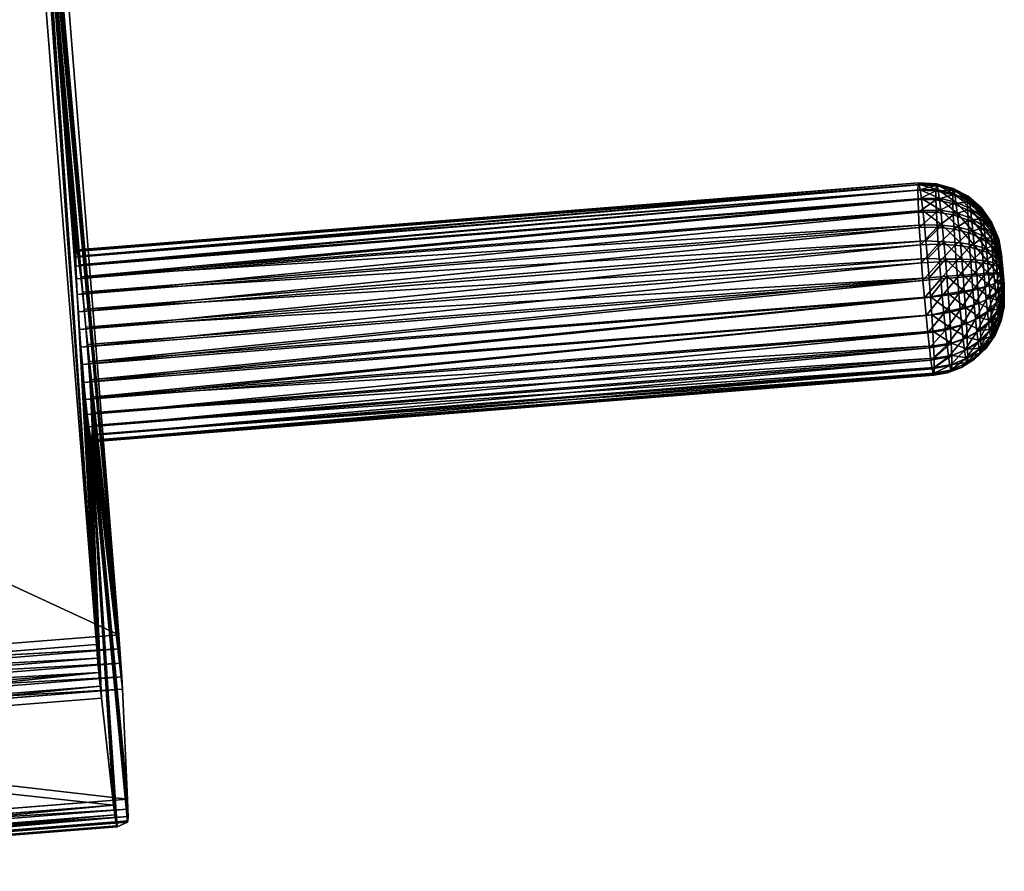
# Model space of a CAD drawing. Header units: centimetres. Extents: x -241 to 151, y -198 to 16.
# Tile 255 of 256: x 148.96 to 150.88, y 2.5 to 4.16. Entities that reach past the tile are written whole.
import ezdxf

# ---------------------------------------------------------------- set-up
doc = ezdxf.new("R2010")
doc.units = ezdxf.units.CM
doc.layers.add('963', color=7, linetype='Continuous', true_color=0xb89be5)

msp = doc.modelspace()

# ---------------------------------------------------------------- meshes
at = {"layer": '963', "color": 254, "true_color": 0xcad1ee}
mesh = msp.add_polyface(dxfattribs=at)
corners = [(148.4077, 5.3705, -1.1136), (147.9122, 4.1207, -1.1467), (148.9123, 5.4105, -1.0969), (148.0073, 3.4915, -2.5131), (148.9558, 5.4292, -2.4561), (149.1524, 2.9615, -2.4838), (148.9123, 5.4105, -1.0969), (148.9649, 4.962, -1.6103), (148.9632, 4.9923, -1.6343), (148.9623, 5.0171, -1.6641), (148.967, 4.9282, -1.5932), (148.962, 5.0349, -1.6976), (148.9623, 5.0454, -1.7324), (148.8952, 5.7312, -1.3492), (148.9631, 5.049, -1.7666), (148.9155, 5.7852, -2.0901), (148.9664, 5.0368, -1.8359), (148.9645, 5.0464, -1.8008), (148.9689, 5.0199, -1.8697), (148.9718, 4.996, -1.9), (148.946, 5.5344, -2.411), (148.9749, 4.9664, -1.9248), (148.9558, 5.4292, -2.4561), (148.9781, 4.933, -1.9426), (148.9812, 4.8983, -1.953), (149.1524, 2.9615, -2.4838), (148.9841, 4.8642, -1.9566), (148.9867, 4.8301, -1.9538), (148.9891, 4.7951, -1.9441), (148.9913, 4.7613, -1.9271), (148.9929, 4.731, -1.903), (148.9916, 4.6769, -1.7366), (148.993, 4.6743, -1.7708), (148.9694, 4.8932, -1.5835), (149.1089, 2.9427, -1.1246), (148.972, 4.8591, -1.5808), (148.9749, 4.825, -1.5843), (148.978, 4.7903, -1.5948), (148.9812, 4.7569, -1.6126), (148.9844, 4.7273, -1.6373), (148.9873, 4.7034, -1.6676), (148.9897, 4.6865, -1.7015), (149.0728, 3.7005, -1.8509), (149.0753, 3.6836, -1.8847), (149.0709, 3.7101, -1.8158), (149.0696, 3.7127, -1.7816), (149.0687, 3.7091, -1.7474), (149.0684, 3.6986, -1.7126), (149.0687, 3.6808, -1.6791), (149.0697, 3.656, -1.6494), (149.0713, 3.6257, -1.6253)]
mesh.append_faces([[corners[k] for k in face] for face in [(0, 1, 2), (3, 4, 5), (6, 7, 8), (9, 6, 8), (6, 10, 7), (11, 6, 9), (12, 13, 11), (14, 15, 12), (16, 15, 17), (18, 15, 16), (19, 20, 18), (21, 22, 19), (23, 22, 21), (24, 22, 23), (24, 25, 22), (26, 25, 24), (27, 25, 26), (28, 25, 27), (29, 25, 28), (30, 25, 29), (31, 25, 32), (6, 33, 10), (34, 33, 6), (34, 35, 33), (34, 36, 35), (34, 37, 36), (34, 38, 37), (34, 39, 38), (34, 40, 39), (34, 41, 40), (41, 25, 31), (41, 42, 43), (41, 44, 42), (41, 45, 44), (41, 46, 45), (41, 47, 46), (41, 48, 47), (41, 49, 48), (41, 50, 49)]], dxfattribs={"color": 254})
mesh = msp.add_polyface(dxfattribs=at)
corners = [(148.9123, 5.4105, -1.0969), (148.0129, 2.8558, -1.1609), (149.1089, 2.9427, -1.1246), (148.0073, 3.4915, -2.5131), (149.1524, 2.9615, -2.4838), (148.0564, 2.8746, -2.5201), (149.1545, 2.9342, -2.4816), (148.0564, 2.8746, -2.5201), (149.1524, 2.9615, -2.4838), (148.0564, 2.8743, -2.5201), (148.0582, 2.8453, -2.5175), (149.1564, 2.9063, -2.4739), (148.0599, 2.8174, -2.5094), (149.1581, 2.8793, -2.4603), (149.1111, 2.9156, -1.1274), (148.0149, 2.8266, -1.1641), (149.1136, 2.8878, -1.1358), (148.0129, 2.8556, -1.1609), (149.1089, 2.9427, -1.1246), (149.0759, 3.5569, -1.5986), (149.1089, 2.9427, -1.1246), (149.0785, 3.5227, -1.5958), (149.0876, 3.4206, -1.6276), (149.0908, 3.391, -1.6523), (149.0937, 3.3671, -1.6826), (149.0844, 3.4539, -1.6098), (149.0962, 3.3501, -1.7165), (149.1111, 2.9156, -1.1274), (149.1136, 2.8878, -1.1358), (149.1162, 2.8613, -1.15), (149.1187, 2.8376, -1.1697), (149.1423, 2.6291, -1.3841), (149.0981, 3.3406, -1.7516), (149.1447, 2.61, -1.4083), (149.1696, 2.5955, -2.1259), (149.0994, 3.3379, -1.7858), (149.1003, 3.3415, -1.82), (149.1006, 3.3521, -1.8548), (149.1003, 3.3699, -1.8883), (149.1594, 2.8551, -2.4411), (149.0993, 3.3947, -1.918), (149.1524, 2.9615, -2.4838), (149.1545, 2.9342, -2.4816), (149.0813, 3.4887, -1.5993), (149.0977, 3.425, -1.9421), (149.0956, 3.4588, -1.9592), (149.0931, 3.4938, -1.9688), (149.0905, 3.5279, -1.9716), (149.0877, 3.562, -1.9681), (148.9897, 4.6865, -1.7015), (149.0713, 3.6257, -1.6253), (149.0734, 3.5919, -1.6082)]
mesh.append_faces([[corners[k] for k in face] for face in [(0, 1, 2), (3, 4, 5), (6, 7, 8), (6, 9, 7), (6, 10, 9), (11, 10, 6), (11, 12, 10), (13, 12, 11), (14, 15, 16), (14, 17, 15), (18, 17, 14), (19, 20, 21), (22, 20, 23), (20, 24, 23), (25, 20, 22), (20, 26, 24), (27, 26, 20), (28, 26, 27), (29, 26, 28), (30, 26, 29), (31, 26, 30), (31, 32, 26), (33, 32, 31), (34, 35, 32), (34, 36, 35), (34, 37, 36), (34, 38, 37), (39, 40, 38), (41, 40, 42), (43, 20, 25), (41, 44, 40), (41, 45, 44), (41, 46, 45), (41, 47, 46), (21, 20, 43), (41, 48, 47), (49, 48, 41), (20, 50, 49), (20, 51, 50), (20, 19, 51)]], dxfattribs={"color": 254})
mesh = msp.add_polyface(dxfattribs=at)
corners = [(150.6369, 4.8046, -1.7164), (148.9916, 4.6769, -1.7366), (148.993, 4.6743, -1.7708), (150.6356, 4.8073, -1.6822), (148.9897, 4.6865, -1.7015), (148.9623, 5.0454, -1.7324), (150.6062, 5.1758, -1.678), (148.9631, 5.049, -1.7666), (148.962, 5.0349, -1.6976), (148.9623, 5.0171, -1.6641), (150.6059, 5.1653, -1.6432), (148.9632, 4.9923, -1.6343), (150.6062, 5.1474, -1.6097), (148.9649, 4.962, -1.6103), (150.6072, 5.1227, -1.5799), (148.967, 4.9282, -1.5932), (150.6088, 5.0924, -1.5559), (148.9694, 4.8932, -1.5835), (150.6109, 5.0586, -1.5388), (148.972, 4.8591, -1.5808), (150.6134, 5.0235, -1.5291), (148.9749, 4.825, -1.5843), (150.616, 4.9894, -1.5264), (148.978, 4.7903, -1.5948), (150.6188, 4.9553, -1.5299), (148.9812, 4.7569, -1.6126), (150.6219, 4.9206, -1.5404), (148.9844, 4.7273, -1.6373), (150.6251, 4.8873, -1.5582), (148.9873, 4.7034, -1.6676), (150.6283, 4.8577, -1.5829), (150.6312, 4.8337, -1.6132), (148.9938, 4.6779, -1.8049), (150.6369, 4.8046, -1.7164), (148.993, 4.6743, -1.7708), (150.6084, 5.1767, -1.7464), (148.9645, 5.0464, -1.8008), (148.9631, 5.049, -1.7666), (150.6103, 5.1672, -1.7815), (148.9664, 5.0368, -1.8359), (150.6128, 5.1503, -1.8153), (148.9689, 5.0199, -1.8697), (150.6157, 5.1263, -1.8456), (148.9718, 4.996, -1.9), (150.6189, 5.0967, -1.8704), (148.9749, 4.9664, -1.9248), (150.6221, 5.0634, -1.8882), (148.9781, 4.933, -1.9426), (150.6252, 5.0286, -1.8986), (148.9812, 4.8983, -1.953), (150.628, 4.9946, -1.9022), (148.9841, 4.8642, -1.9566), (150.6306, 4.9604, -1.8994), (148.9867, 4.8301, -1.9538), (150.6331, 4.9254, -1.8897), (148.9891, 4.7951, -1.9441), (150.6352, 4.8916, -1.8727), (148.9913, 4.7613, -1.9271), (150.6368, 4.8613, -1.8486), (148.9929, 4.731, -1.903), (150.6378, 4.8366, -1.8188), (148.9938, 4.7062, -1.8733), (150.6378, 4.8082, -1.7505), (148.9941, 4.6884, -1.8398), (148.9938, 4.7062, -1.8733), (149.1524, 2.9615, -2.4838), (148.9929, 4.731, -1.903), (148.9941, 4.6884, -1.8398), (148.9938, 4.6779, -1.8049), (148.993, 4.6743, -1.7708), (148.9897, 4.6865, -1.7015), (149.0846, 3.5967, -1.9576), (149.0877, 3.562, -1.9681), (149.0814, 3.63, -1.9398), (149.0782, 3.6597, -1.9151), (149.0753, 3.6836, -1.8847)]
mesh.append_faces([[corners[k] for k in face] for face in [(0, 1, 2), (3, 4, 1), (5, 6, 7), (8, 6, 5), (9, 10, 8), (11, 12, 9), (13, 14, 11), (15, 16, 13), (17, 18, 15), (19, 20, 17), (21, 22, 19), (23, 24, 21), (25, 26, 23), (27, 28, 25), (29, 30, 27), (4, 31, 29), (32, 33, 34), (35, 36, 37), (38, 39, 36), (40, 41, 39), (42, 43, 41), (44, 45, 43), (46, 47, 45), (48, 49, 47), (50, 51, 49), (52, 53, 51), (54, 55, 53), (56, 57, 55), (58, 59, 57), (60, 61, 59), (62, 32, 63), (64, 65, 66), (67, 65, 64), (68, 65, 67), (69, 65, 68), (70, 71, 72), (70, 73, 71), (70, 74, 73), (70, 75, 74)]], dxfattribs={"color": 254})
mesh = msp.add_polyface(dxfattribs=at)
corners = [(147.8213, 2.8954, -2.4925), (148.0564, 2.8746, -2.5201), (148.0564, 2.8743, -2.5201), (148.0073, 3.4915, -2.5131), (147.381, 3.4922, -2.473), (147.5898, 2.9335, -2.4641), (147.3603, 2.9834, -2.4352), (147.6886, 3.4749, -2.4936), (147.6362, 4.1138, -2.4934), (148.0129, 2.8558, -1.1609), (147.8578, 2.8626, -1.1842), (148.0129, 2.8556, -1.1609), (147.9122, 4.1207, -1.1467), (147.8054, 3.4936, -1.1729), (147.52, 4.126, -1.1926), (147.7036, 2.8777, -1.2077), (147.5959, 4.1289, -1.1834), (147.5506, 2.8994, -1.2313), (147.4441, 4.1214, -1.2019), (147.3691, 4.1153, -1.2112), (147.3509, 3.4845, -1.2318), (148.0599, 2.8174, -2.5094), (147.7542, 2.8775, -2.4809), (148.0582, 2.8453, -2.5175), (147.7508, 2.8514, -2.4719), (147.8213, 2.8954, -2.4925), (148.0564, 2.8743, -2.5201), (147.4377, 2.8745, -2.405), (147.4283, 2.8944, -2.4179), (147.7483, 2.8273, -2.4583), (147.5898, 2.9335, -2.4641), (147.437, 2.94, -2.4406), (147.3603, 2.9834, -2.4352), (147.4322, 2.9163, -2.4312), (147.8578, 2.8626, -1.1842), (148.0149, 2.8266, -1.1641), (148.0129, 2.8556, -1.1609), (147.7036, 2.8777, -1.2077), (147.7155, 2.8488, -1.2097), (147.4026, 2.9, -1.2582), (147.5506, 2.8994, -1.2313), (147.3987, 2.9264, -1.2549), (147.3991, 2.8759, -1.2672), (147.7135, 2.8224, -1.2189), (147.3965, 2.8536, -1.2801), (148.0129, 2.8556, -1.1609), (149.1089, 2.9427, -1.1246), (148.0129, 2.8558, -1.1609)]
mesh.append_faces([[corners[k] for k in face] for face in [(0, 1, 2), (0, 3, 1), (4, 5, 6), (7, 5, 4), (7, 0, 5), (7, 3, 0), (8, 3, 7), (4, 8, 7), (9, 10, 11), (12, 10, 9), (13, 10, 12), (14, 15, 16), (13, 16, 15), (10, 13, 15), (15, 14, 17), (14, 18, 17), (18, 19, 17), (19, 20, 17), (21, 22, 23), (21, 24, 22), (23, 25, 26), (27, 28, 29), (22, 25, 23), (22, 30, 25), (31, 30, 22), (31, 32, 30), (29, 33, 24), (33, 29, 28), (24, 31, 22), (31, 24, 33), (34, 35, 36), (37, 35, 34), (37, 38, 35), (37, 39, 38), (40, 39, 37), (41, 39, 40), (38, 42, 43), (42, 38, 39), (44, 43, 42), (45, 46, 47)]], dxfattribs={"color": 254})
mesh = msp.add_polyface(dxfattribs=at)
corners = [(149.1696, 2.5955, -2.1259), (149.0981, 3.3406, -1.7516), (149.1492, 2.5868, -1.4906), (149.1702, 2.5984, -2.1532), (149.1003, 3.3699, -1.8883), (149.1705, 2.6068, -2.181), (149.1702, 2.621, -2.2077), (149.1694, 2.6408, -2.2315), (149.1594, 2.8551, -2.4411), (149.1581, 2.8793, -2.4603), (149.0993, 3.3947, -1.918), (149.1564, 2.9063, -2.4739), (149.1545, 2.9342, -2.4816), (149.0687, 3.7091, -1.7474), (150.7135, 3.8431, -1.7272), (149.0696, 3.7127, -1.7816), (150.7434, 3.4683, -1.7314), (149.0981, 3.3406, -1.7516), (149.0994, 3.3379, -1.7858), (150.7401, 3.4805, -1.6621), (149.0962, 3.3501, -1.7165), (150.7377, 3.4974, -1.6282), (149.0937, 3.3671, -1.6826), (150.7348, 3.5213, -1.5979), (149.0908, 3.391, -1.6523), (150.7316, 3.551, -1.5732), (149.0876, 3.4206, -1.6276), (150.7283, 3.5843, -1.5554), (149.0844, 3.4539, -1.6098), (150.7253, 3.619, -1.5449), (149.0813, 3.4887, -1.5993), (150.7224, 3.6531, -1.5414), (149.0785, 3.5227, -1.5958), (150.7198, 3.6872, -1.5442), (149.0759, 3.5569, -1.5986), (150.7174, 3.7222, -1.5538), (149.0734, 3.5919, -1.6082), (150.7152, 3.7561, -1.5709), (149.0713, 3.6257, -1.6253), (150.7136, 3.7864, -1.5949), (149.0697, 3.656, -1.6494), (150.7127, 3.8111, -1.6247), (149.0687, 3.6808, -1.6791), (150.7124, 3.829, -1.6582), (149.0684, 3.6986, -1.7126), (150.7127, 3.8395, -1.693), (150.7135, 3.8431, -1.7272), (149.0709, 3.7101, -1.8158), (149.0696, 3.7127, -1.7816), (149.1003, 3.3415, -1.82), (150.7434, 3.4683, -1.7314), (149.0994, 3.3379, -1.7858), (149.0993, 3.3947, -1.918), (150.7442, 3.5015, -1.8357), (149.1003, 3.3699, -1.8883), (149.0977, 3.425, -1.9421), (150.7432, 3.5256, -1.8642), (149.0956, 3.4588, -1.9592), (150.7398, 3.5857, -1.9034), (149.0931, 3.4938, -1.9688), (150.7373, 3.6209, -1.9138), (149.0905, 3.5279, -1.9716), (150.7345, 3.6583, -1.9172), (149.0877, 3.562, -1.9681), (149.0846, 3.5967, -1.9576), (150.7314, 3.6955, -1.913), (149.0814, 3.63, -1.9398), (150.7282, 3.7305, -1.9018), (149.0782, 3.6597, -1.9151), (150.7252, 3.7616, -1.8846), (149.0753, 3.6836, -1.8847), (150.7194, 3.8128, -1.8322), (149.0728, 3.7005, -1.8509), (150.7169, 3.83, -1.7987), (150.7149, 3.8401, -1.763)]
mesh.append_faces([[corners[k] for k in face] for face in [(0, 1, 2), (3, 4, 0), (5, 4, 3), (6, 4, 5), (7, 4, 6), (8, 4, 7), (9, 10, 8), (11, 10, 9), (12, 10, 11), (13, 14, 15), (16, 17, 18), (19, 20, 17), (21, 22, 20), (23, 24, 22), (25, 26, 24), (27, 28, 26), (29, 30, 28), (31, 32, 30), (33, 34, 32), (35, 36, 34), (37, 38, 36), (39, 40, 38), (41, 42, 40), (43, 44, 42), (45, 13, 44), (46, 47, 48), (49, 50, 51), (52, 53, 54), (55, 56, 52), (57, 58, 55), (59, 60, 57), (61, 62, 59), (63, 62, 61), (64, 65, 63), (66, 67, 64), (68, 69, 66), (70, 71, 68), (72, 73, 70), (47, 74, 72)]], dxfattribs={"color": 254})
mesh = msp.add_polyface(dxfattribs=at)
corners = [(150.7127, 3.8395, -1.693), (150.7486, 3.8417, -1.7261), (150.7135, 3.8431, -1.7272), (150.7487, 3.7863, -1.5967), (150.7136, 3.7864, -1.5949), (150.7152, 3.7561, -1.5709), (150.7477, 3.8105, -1.6258), (150.7127, 3.8111, -1.6247), (150.7475, 3.8279, -1.6586), (150.7124, 3.829, -1.6582), (150.7478, 3.8382, -1.6927), (150.742, 3.4709, -1.6972), (149.0981, 3.3406, -1.7516), (150.7434, 3.4683, -1.7314), (150.7401, 3.4805, -1.6621), (150.7377, 3.4974, -1.6282), (149.0962, 3.3501, -1.7165), (150.7348, 3.5213, -1.5979), (149.0937, 3.3671, -1.6826), (150.7316, 3.551, -1.5732), (149.0908, 3.391, -1.6523), (150.7283, 3.5843, -1.5554), (149.0876, 3.4206, -1.6276), (150.7253, 3.619, -1.5449), (149.0844, 3.4539, -1.6098), (150.7224, 3.6531, -1.5414), (149.0813, 3.4887, -1.5993), (150.7198, 3.6872, -1.5442), (149.0785, 3.5227, -1.5958), (150.7174, 3.7222, -1.5538), (149.0759, 3.5569, -1.5986), (150.7152, 3.7561, -1.5709), (149.0734, 3.5919, -1.6082), (150.7136, 3.7864, -1.5949), (149.0713, 3.6257, -1.6253), (150.7127, 3.8111, -1.6247), (149.0697, 3.656, -1.6494), (150.7124, 3.829, -1.6582), (149.0687, 3.6808, -1.6791), (150.7127, 3.8395, -1.693), (149.0684, 3.6986, -1.7126), (150.7135, 3.8431, -1.7272), (149.0687, 3.7091, -1.7474), (149.1003, 3.3415, -1.82), (150.7442, 3.4722, -1.7672), (150.7434, 3.4683, -1.7314), (149.1006, 3.3521, -1.8548), (150.7445, 3.4833, -1.8026), (149.1003, 3.3699, -1.8883), (150.7442, 3.5015, -1.8357), (149.0993, 3.3947, -1.918), (150.7432, 3.5256, -1.8642), (149.0977, 3.425, -1.9421), (150.7417, 3.5541, -1.8869), (150.7398, 3.5857, -1.9034), (149.0956, 3.4588, -1.9592), (150.7373, 3.6209, -1.9138), (149.0931, 3.4938, -1.9688), (150.7345, 3.6583, -1.9172), (149.0877, 3.562, -1.9681), (150.7314, 3.6955, -1.913), (149.0846, 3.5967, -1.9576), (150.7282, 3.7305, -1.9018), (149.0814, 3.63, -1.9398), (150.7252, 3.7616, -1.8846), (149.0782, 3.6597, -1.9151), (150.7222, 3.7894, -1.8613), (150.7194, 3.8128, -1.8322), (149.0753, 3.6836, -1.8847), (150.7169, 3.83, -1.7987), (149.0728, 3.7005, -1.8509), (150.7149, 3.8401, -1.763), (149.0709, 3.7101, -1.8158), (150.7135, 3.8431, -1.7272), (150.7486, 3.8417, -1.7261), (150.7149, 3.8401, -1.763), (150.7135, 3.8431, -1.7272)]
mesh.append_faces([[corners[k] for k in face] for face in [(0, 1, 2), (3, 4, 5), (6, 7, 4), (8, 9, 7), (10, 0, 9), (11, 12, 13), (14, 12, 11), (15, 16, 14), (17, 18, 15), (19, 20, 17), (21, 22, 19), (23, 24, 21), (25, 26, 23), (27, 28, 25), (29, 30, 27), (31, 32, 29), (33, 34, 31), (35, 36, 33), (37, 38, 35), (39, 40, 37), (41, 42, 39), (43, 44, 45), (46, 44, 43), (46, 47, 44), (48, 47, 46), (48, 49, 47), (50, 51, 49), (52, 53, 51), (52, 54, 53), (55, 56, 54), (57, 58, 56), (59, 60, 58), (61, 62, 60), (63, 64, 62), (65, 66, 64), (65, 67, 66), (68, 69, 67), (70, 71, 69), (72, 73, 71), (74, 75, 76)]], dxfattribs={"color": 254})
mesh = msp.add_polyface(dxfattribs=at)
corners = [(150.7477, 3.8105, -1.6258), (150.7136, 3.7864, -1.5949), (150.7487, 3.7863, -1.5967), (150.7475, 3.8279, -1.6586), (150.7127, 3.8111, -1.6247), (150.7478, 3.8382, -1.6927), (150.7124, 3.829, -1.6582), (150.7486, 3.8417, -1.7261), (150.7127, 3.8395, -1.693), (150.7807, 3.8293, -1.6939), (150.7815, 3.8326, -1.7251), (150.8096, 3.8142, -1.6964), (150.8103, 3.8172, -1.7244), (150.7807, 3.8033, -1.6313), (150.7804, 3.8197, -1.6619), (150.7816, 3.7807, -1.604), (150.8096, 3.7909, -1.6402), (150.8093, 3.8056, -1.6677), (150.7827, 3.8302, -1.7565), (150.8103, 3.8172, -1.7244), (150.8114, 3.815, -1.7526), (150.7815, 3.8326, -1.7251), (150.7499, 3.8391, -1.7596), (150.7486, 3.8417, -1.7261), (150.7149, 3.8401, -1.763), (150.7518, 3.8298, -1.7939), (150.7169, 3.83, -1.7987), (150.7542, 3.8132, -1.827), (150.7194, 3.8128, -1.8322), (150.757, 3.7898, -1.8566), (150.7222, 3.7894, -1.8613), (150.7845, 3.8214, -1.7886), (150.813, 3.8071, -1.7814), (150.7868, 3.8059, -1.8196), (150.7894, 3.784, -1.8474), (150.815, 3.7932, -1.8092), (150.8174, 3.7736, -1.8341)]
mesh.append_faces([[corners[k] for k in face] for face in [(0, 1, 2), (3, 4, 0), (5, 6, 3), (5, 7, 8), (9, 7, 5), (9, 10, 7), (11, 10, 9), (11, 12, 10), (2, 13, 0), (0, 14, 3), (14, 0, 13), (15, 16, 13), (13, 17, 14), (17, 13, 16), (3, 9, 5), (9, 3, 14), (14, 11, 9), (11, 14, 17), (18, 19, 20), (18, 21, 19), (22, 21, 18), (22, 23, 21), (22, 24, 23), (25, 24, 22), (25, 26, 24), (27, 26, 25), (27, 28, 26), (29, 28, 27), (29, 30, 28), (22, 31, 25), (31, 22, 18), (18, 32, 31), (32, 18, 20), (25, 33, 27), (33, 25, 31), (27, 34, 29), (34, 27, 33), (31, 35, 33), (35, 31, 32), (36, 33, 35)]], dxfattribs={"color": 254})
mesh = msp.add_polyface(dxfattribs=at)
corners = [(150.8096, 3.8142, -1.6964), (150.8357, 3.7951, -1.7239), (150.8103, 3.8172, -1.7244), (150.8351, 3.7926, -1.7002), (150.8558, 3.7649, -1.7054), (150.8562, 3.7668, -1.7237), (150.8694, 3.733, -1.7115), (150.8117, 3.7456, -1.596), (150.8358, 3.7557, -1.6321), (150.8104, 3.7705, -1.6158), (150.8351, 3.7729, -1.6528), (150.8096, 3.7909, -1.6402), (150.8349, 3.7853, -1.676), (150.8093, 3.8056, -1.6677), (150.8557, 3.7497, -1.6688), (150.8563, 3.7364, -1.6528), (150.8556, 3.7593, -1.6867), (150.8693, 3.7293, -1.699), (150.8357, 3.7951, -1.7239), (150.8114, 3.815, -1.7526), (150.8103, 3.8172, -1.7244), (150.8569, 3.7654, -1.742), (150.8562, 3.7668, -1.7237), (150.8697, 3.7343, -1.7237), (150.8367, 3.7932, -1.7477), (150.838, 3.7866, -1.772), (150.813, 3.8071, -1.7814), (150.8397, 3.7749, -1.7955), (150.815, 3.7932, -1.8092), (150.8417, 3.7583, -1.8166), (150.8174, 3.7736, -1.8341), (150.858, 3.7603, -1.7608), (150.8709, 3.7299, -1.7485), (150.8593, 3.7512, -1.7789), (150.8608, 3.7384, -1.7952), (150.8439, 3.7377, -1.8338), (150.82, 3.7492, -1.8545)]
mesh.append_faces([[corners[k] for k in face] for face in [(0, 1, 2), (3, 1, 0), (4, 1, 3), (4, 5, 1), (6, 5, 4), (7, 8, 9), (9, 10, 11), (10, 9, 8), (11, 12, 13), (12, 11, 10), (13, 3, 0), (3, 13, 12), (8, 14, 10), (14, 8, 15), (10, 16, 12), (16, 10, 14), (14, 17, 16), (12, 4, 3), (4, 12, 16), (16, 6, 4), (18, 19, 20), (21, 22, 23), (24, 22, 21), (24, 18, 22), (19, 18, 24), (19, 25, 26), (25, 19, 24), (26, 27, 28), (27, 26, 25), (28, 29, 30), (29, 28, 27), (24, 31, 25), (31, 24, 21), (21, 32, 31), (25, 33, 27), (33, 25, 31), (27, 34, 29), (34, 27, 33), (30, 35, 36), (35, 30, 29)]], dxfattribs={"color": 254})
mesh = msp.add_polyface(dxfattribs=at)
corners = [(150.7523, 3.7235, -1.5565), (150.7198, 3.6872, -1.5442), (150.7547, 3.6893, -1.5471), (150.7174, 3.7222, -1.5538), (150.7503, 3.7566, -1.5732), (150.7152, 3.7561, -1.5709), (150.7487, 3.7863, -1.5967), (150.785, 3.7219, -1.5663), (150.7873, 3.6899, -1.5575), (150.7897, 3.6586, -1.555), (150.8155, 3.6891, -1.574), (150.8135, 3.7179, -1.582), (150.7831, 3.7529, -1.582), (150.7816, 3.7807, -1.604), (150.8117, 3.7456, -1.596), (150.8104, 3.7705, -1.6158), (150.7807, 3.8033, -1.6313), (150.8096, 3.7909, -1.6402), (150.7601, 3.7609, -1.8808), (150.7222, 3.7894, -1.8613), (150.757, 3.7898, -1.8566), (150.7252, 3.7616, -1.8846), (150.7282, 3.7305, -1.9018), (150.7633, 3.7283, -1.8983), (150.7314, 3.6955, -1.913), (150.7663, 3.6943, -1.9085), (150.7345, 3.6583, -1.9172), (150.7868, 3.8059, -1.8196), (150.8174, 3.7736, -1.8341), (150.7894, 3.784, -1.8474), (150.7923, 3.7569, -1.8701), (150.7953, 3.7264, -1.8864), (150.82, 3.7492, -1.8545), (150.8226, 3.7218, -1.8691), (150.7981, 3.6945, -1.896), (150.8007, 3.6633, -1.8992), (150.8252, 3.6933, -1.8777)]
mesh.append_faces([[corners[k] for k in face] for face in [(0, 1, 2), (0, 3, 1), (4, 3, 0), (4, 5, 3), (6, 5, 4), (2, 7, 0), (7, 2, 8), (9, 10, 8), (8, 11, 7), (11, 8, 10), (0, 12, 4), (12, 0, 7), (4, 13, 6), (13, 4, 12), (7, 14, 12), (14, 7, 11), (12, 15, 13), (15, 12, 14), (16, 6, 13), (17, 13, 15), (18, 19, 20), (18, 21, 19), (18, 22, 21), (23, 22, 18), (23, 24, 22), (25, 24, 23), (25, 26, 24), (27, 28, 29), (20, 30, 18), (30, 20, 29), (18, 31, 23), (31, 18, 30), (29, 32, 30), (32, 29, 28), (30, 33, 31), (23, 34, 25), (34, 23, 31), (35, 25, 34), (31, 36, 34)]], dxfattribs={"color": 254})
mesh = msp.add_polyface(dxfattribs=at)
corners = [(150.8562, 3.7668, -1.7237), (150.8694, 3.733, -1.7115), (150.8697, 3.7343, -1.7237), (150.8749, 3.7054, -1.7239), (150.8747, 3.7047, -1.717), (150.8746, 3.7026, -1.71), (150.8693, 3.7293, -1.699), (150.8694, 3.7229, -1.687), (150.8747, 3.6989, -1.7032), (150.8135, 3.7179, -1.582), (150.8369, 3.7347, -1.6154), (150.8117, 3.7456, -1.596), (150.8384, 3.7112, -1.6036), (150.8358, 3.7557, -1.6321), (150.8571, 3.7202, -1.6399), (150.8563, 3.7364, -1.6528), (150.8697, 3.714, -1.6764), (150.8557, 3.7497, -1.6688), (150.8556, 3.7593, -1.6867), (150.8717, 3.7239, -1.7606), (150.8761, 3.6993, -1.7451), (150.8728, 3.7153, -1.7714), (150.8709, 3.7299, -1.7485), (150.8756, 3.7028, -1.7384), (150.8752, 3.7048, -1.7312), (150.8702, 3.7334, -1.7359), (150.8749, 3.7054, -1.7239), (150.8697, 3.7343, -1.7237), (150.8569, 3.7654, -1.742), (150.858, 3.7603, -1.7608), (150.8593, 3.7512, -1.7789), (150.8608, 3.7384, -1.7952), (150.8226, 3.7218, -1.8691), (150.7923, 3.7569, -1.8701), (150.82, 3.7492, -1.8545), (150.8462, 3.7146, -1.8461), (150.8439, 3.7377, -1.8338), (150.8252, 3.6933, -1.8777), (150.7953, 3.7264, -1.8864), (150.8417, 3.7583, -1.8166), (150.8625, 3.7225, -1.8084), (150.8739, 3.7047, -1.7803), (150.8643, 3.7047, -1.818)]
mesh.append_faces([[corners[k] for k in face] for face in [(0, 1, 2), (1, 3, 2), (1, 4, 3), (1, 5, 4), (6, 5, 1), (7, 8, 6), (9, 10, 11), (10, 9, 12), (13, 11, 10), (12, 14, 10), (10, 15, 13), (15, 10, 14), (14, 16, 15), (15, 7, 17), (7, 15, 16), (6, 17, 7), (1, 18, 6), (19, 20, 21), (22, 23, 19), (22, 24, 23), (25, 24, 22), (25, 26, 24), (25, 27, 26), (28, 27, 25), (22, 28, 25), (29, 19, 30), (19, 29, 22), (30, 21, 31), (21, 30, 19), (32, 33, 34), (34, 35, 32), (35, 34, 36), (37, 38, 32), (39, 40, 36), (40, 39, 31), (31, 41, 40), (41, 31, 21), (36, 42, 35), (42, 36, 40)]], dxfattribs={"color": 254})
mesh = msp.add_polyface(dxfattribs=at)
corners = [(150.8693, 3.7293, -1.699), (150.8747, 3.6989, -1.7032), (150.8746, 3.7026, -1.71), (150.8694, 3.7229, -1.687), (150.8749, 3.6939, -1.6972), (150.8697, 3.714, -1.6764), (150.8703, 3.7032, -1.6678), (150.8752, 3.6878, -1.6923), (150.8711, 3.6911, -1.6617), (150.8757, 3.681, -1.6889), (150.8625, 3.6468, -1.626), (150.8729, 3.6664, -1.6573), (150.861, 3.6651, -1.6241), (150.8176, 3.661, -1.5717), (150.8401, 3.6869, -1.5969), (150.8155, 3.6891, -1.574), (150.8419, 3.6632, -1.595), (150.8384, 3.7112, -1.6036), (150.8135, 3.7179, -1.582), (150.8596, 3.6833, -1.6256), (150.8719, 3.6786, -1.6582), (150.8583, 3.7021, -1.6308), (150.8571, 3.7202, -1.6399), (150.8226, 3.7218, -1.8691), (150.8483, 3.6904, -1.8534), (150.8252, 3.6933, -1.8777), (150.8462, 3.7146, -1.8461), (150.8275, 3.6653, -1.8806), (150.7981, 3.6945, -1.896), (150.8503, 3.6668, -1.8558), (150.8625, 3.7225, -1.8084), (150.8751, 3.6928, -1.7866), (150.8643, 3.7047, -1.818), (150.8739, 3.7047, -1.7803), (150.8659, 3.6861, -1.8236), (150.8762, 3.6804, -1.7904), (150.8674, 3.6678, -1.8255), (150.8772, 3.6682, -1.7916), (150.8521, 3.6431, -1.8539), (150.8688, 3.6495, -1.824), (150.8781, 3.656, -1.7906)]
mesh.append_faces([[corners[k] for k in face] for face in [(0, 1, 2), (3, 4, 1), (5, 4, 3), (6, 7, 5), (8, 9, 6), (10, 11, 12), (13, 14, 15), (14, 13, 16), (15, 17, 18), (17, 15, 14), (16, 19, 14), (19, 16, 12), (12, 20, 19), (20, 12, 11), (14, 21, 17), (21, 14, 19), (19, 8, 21), (8, 19, 20), (22, 17, 21), (21, 6, 22), (6, 21, 8), (5, 22, 6), (23, 24, 25), (24, 23, 26), (27, 28, 25), (25, 29, 27), (29, 25, 24), (30, 31, 32), (31, 30, 33), (26, 34, 24), (34, 26, 32), (32, 35, 34), (35, 32, 31), (24, 36, 29), (36, 24, 34), (34, 37, 36), (38, 27, 29), (39, 29, 36), (36, 40, 39)]], dxfattribs={"color": 254})
mesh = msp.add_polyface(dxfattribs=at)
corners = [(150.8697, 3.714, -1.6764), (150.8752, 3.6878, -1.6923), (150.8749, 3.6939, -1.6972), (150.8703, 3.7032, -1.6678), (150.8757, 3.681, -1.6889), (150.8711, 3.6911, -1.6617), (150.8761, 3.6739, -1.6869), (150.8719, 3.6786, -1.6582), (150.8767, 3.667, -1.6864), (150.8729, 3.6664, -1.6573), (150.8772, 3.6601, -1.6871), (150.8739, 3.6542, -1.6585), (150.8779, 3.6531, -1.6892), (150.8767, 3.667, -1.6864), (150.8772, 3.6601, -1.6871), (150.8791, 3.668, -1.7623), (150.8797, 3.6605, -1.7616), (150.8785, 3.6756, -1.7615), (150.8779, 3.6826, -1.7592), (150.8772, 3.6889, -1.7557), (150.8766, 3.6946, -1.751), (150.8761, 3.6993, -1.7451), (150.8756, 3.7028, -1.7384), (150.8752, 3.7048, -1.7312), (150.8749, 3.7054, -1.7239), (150.8747, 3.7047, -1.717), (150.8746, 3.7026, -1.71), (150.8747, 3.6989, -1.7032), (150.8749, 3.6939, -1.6972), (150.8752, 3.6878, -1.6923), (150.8757, 3.681, -1.6889), (150.8761, 3.6739, -1.6869), (150.8781, 3.656, -1.7906), (150.8791, 3.668, -1.7623), (150.8797, 3.6605, -1.7616), (150.8772, 3.6682, -1.7916), (150.8785, 3.6756, -1.7615), (150.8762, 3.6804, -1.7904), (150.8751, 3.6928, -1.7866), (150.8779, 3.6826, -1.7592), (150.8739, 3.7047, -1.7803), (150.8772, 3.6889, -1.7557), (150.8728, 3.7153, -1.7714), (150.8766, 3.6946, -1.751), (150.8761, 3.6993, -1.7451), (150.8717, 3.7239, -1.7606), (150.8756, 3.7028, -1.7384), (150.8659, 3.6861, -1.8236), (150.8674, 3.6678, -1.8255)]
mesh.append_faces([[corners[k] for k in face] for face in [(0, 1, 2), (3, 4, 1), (5, 6, 4), (7, 6, 5), (7, 8, 6), (9, 8, 7), (9, 10, 8), (11, 10, 9), (12, 13, 14), (15, 12, 16), (17, 12, 15), (18, 12, 17), (19, 12, 18), (20, 12, 19), (21, 12, 20), (22, 12, 21), (23, 12, 22), (24, 12, 23), (25, 12, 24), (26, 12, 25), (27, 12, 26), (28, 12, 27), (29, 12, 28), (30, 12, 29), (31, 12, 30), (13, 12, 31), (32, 33, 34), (35, 33, 32), (35, 36, 33), (37, 36, 35), (38, 36, 37), (38, 39, 36), (40, 39, 38), (40, 41, 39), (42, 41, 40), (42, 43, 41), (42, 44, 43), (45, 46, 44), (35, 47, 37), (32, 48, 35)]], dxfattribs={"color": 254})
mesh = msp.add_polyface(dxfattribs=at)
corners = [(150.7631, 3.5886, -1.558), (150.7316, 3.551, -1.5732), (150.7663, 3.556, -1.5754), (150.7283, 3.5843, -1.5554), (150.7601, 3.6226, -1.5478), (150.7253, 3.619, -1.5449), (150.7573, 3.6559, -1.5444), (150.7224, 3.6531, -1.5414), (150.7547, 3.6893, -1.5471), (150.7198, 3.6872, -1.5442), (150.7693, 3.527, -1.5996), (150.7981, 3.565, -1.5841), (150.7951, 3.5956, -1.5678), (150.801, 3.5379, -1.6067), (150.8251, 3.5771, -1.5979), (150.8225, 3.6045, -1.5832), (150.7923, 3.6274, -1.5582), (150.7897, 3.6586, -1.555), (150.8199, 3.633, -1.5746), (150.8176, 3.661, -1.5717), (150.7873, 3.6899, -1.5575), (150.8155, 3.6891, -1.574), (150.7691, 3.661, -1.9119), (150.7345, 3.6583, -1.9172), (150.7663, 3.6943, -1.9085), (150.7373, 3.6209, -1.9138), (150.7716, 3.6276, -1.9092), (150.774, 3.5933, -1.8998), (150.7398, 3.5857, -1.9034), (150.7761, 3.5602, -1.8831), (150.7417, 3.5541, -1.8869), (150.7777, 3.5306, -1.8595), (150.8007, 3.6633, -1.8992), (150.7981, 3.6945, -1.896), (150.8275, 3.6653, -1.8806), (150.8031, 3.6321, -1.8967), (150.8053, 3.6, -1.8878), (150.8073, 3.569, -1.8722), (150.8087, 3.5413, -1.8501)]
mesh.append_faces([[corners[k] for k in face] for face in [(0, 1, 2), (0, 3, 1), (4, 3, 0), (4, 5, 3), (6, 5, 4), (6, 7, 5), (8, 7, 6), (8, 9, 7), (10, 11, 2), (2, 12, 0), (12, 2, 11), (13, 14, 11), (11, 15, 12), (0, 16, 4), (16, 0, 12), (4, 17, 6), (17, 4, 16), (12, 18, 16), (16, 19, 17), (19, 16, 18), (6, 20, 8), (20, 6, 17), (21, 17, 19), (22, 23, 24), (22, 25, 23), (26, 25, 22), (27, 25, 26), (27, 28, 25), (29, 28, 27), (29, 30, 28), (31, 30, 29), (24, 32, 22), (33, 34, 32), (22, 35, 26), (35, 22, 32), (26, 36, 27), (36, 26, 35), (27, 37, 29), (37, 27, 36), (38, 29, 37)]], dxfattribs={"color": 254})
mesh = msp.add_polyface(dxfattribs=at)
corners = [(150.8739, 3.6542, -1.6585), (150.8779, 3.6531, -1.6892), (150.8772, 3.6601, -1.6871), (150.875, 3.6418, -1.6623), (150.8773, 3.6193, -1.6775), (150.8691, 3.5817, -1.6707), (150.8783, 3.6107, -1.6883), (150.8199, 3.633, -1.5746), (150.7951, 3.5956, -1.5678), (150.8225, 3.6045, -1.5832), (150.8439, 3.6396, -1.5974), (150.846, 3.6154, -1.6047), (150.8419, 3.6632, -1.595), (150.8176, 3.661, -1.5717), (150.8676, 3.5945, -1.6544), (150.8762, 3.6299, -1.6686), (150.8659, 3.6103, -1.6412), (150.8483, 3.5923, -1.617), (150.8642, 3.6282, -1.6316), (150.8625, 3.6468, -1.626), (150.861, 3.6651, -1.6241), (150.8729, 3.6664, -1.6573), (150.8007, 3.6633, -1.8992), (150.8297, 3.6372, -1.8783), (150.8031, 3.6321, -1.8967), (150.8275, 3.6653, -1.8806), (150.8521, 3.6431, -1.8539), (150.8317, 3.6084, -1.8704), (150.8053, 3.6, -1.8878), (150.8538, 3.6188, -1.8472), (150.8553, 3.5953, -1.8354), (150.8503, 3.6668, -1.8558), (150.8688, 3.6495, -1.824), (150.8701, 3.6308, -1.8188), (150.879, 3.6435, -1.7872), (150.8781, 3.656, -1.7906), (150.8713, 3.6127, -1.8097), (150.8798, 3.6314, -1.7811), (150.8803, 3.6206, -1.7725), (150.8721, 3.5964, -1.7968)]
mesh.append_faces([[corners[k] for k in face] for face in [(0, 1, 2), (3, 1, 0), (4, 5, 6), (7, 8, 9), (9, 10, 7), (10, 9, 11), (7, 12, 13), (12, 7, 10), (14, 15, 16), (15, 14, 4), (17, 18, 11), (18, 17, 16), (16, 3, 18), (3, 16, 15), (11, 19, 10), (19, 11, 18), (18, 0, 19), (0, 18, 3), (10, 20, 12), (20, 10, 19), (21, 19, 0), (22, 23, 24), (23, 22, 25), (25, 26, 23), (24, 27, 28), (27, 24, 23), (23, 29, 27), (29, 23, 26), (30, 27, 29), (31, 32, 26), (26, 33, 29), (33, 26, 32), (32, 34, 33), (34, 32, 35), (29, 36, 30), (36, 29, 33), (33, 37, 36), (37, 33, 34), (36, 38, 39)]], dxfattribs={"color": 254})
mesh = msp.add_polyface(dxfattribs=at)
corners = [(150.8806, 3.6302, -1.7178), (150.8806, 3.6022, -1.7252), (150.8809, 3.6296, -1.7248), (150.875, 3.6418, -1.6623), (150.8785, 3.6464, -1.6928), (150.8779, 3.6531, -1.6892), (150.8762, 3.6299, -1.6686), (150.8792, 3.6404, -1.6978), (150.8773, 3.6193, -1.6775), (150.8783, 3.6107, -1.6883), (150.8798, 3.6355, -1.7039), (150.8792, 3.6047, -1.7004), (150.8802, 3.6321, -1.7108), (150.8799, 3.6012, -1.713), (150.8806, 3.6302, -1.7178), (150.8798, 3.6355, -1.7039), (150.8802, 3.6321, -1.7108), (150.8792, 3.6404, -1.6978), (150.8785, 3.6464, -1.6928), (150.8809, 3.6296, -1.7248), (150.8779, 3.6531, -1.6892), (150.8811, 3.6304, -1.732), (150.8811, 3.6327, -1.7392), (150.8811, 3.6364, -1.7458), (150.8809, 3.6412, -1.7516), (150.8806, 3.647, -1.7562), (150.8802, 3.6534, -1.7595), (150.8797, 3.6605, -1.7616), (150.8806, 3.6022, -1.7252), (150.8811, 3.6304, -1.732), (150.8809, 3.6296, -1.7248), (150.8807, 3.6016, -1.7374), (150.8808, 3.6053, -1.7499), (150.8811, 3.6327, -1.7392), (150.8807, 3.6117, -1.7618), (150.8811, 3.6364, -1.7458), (150.8803, 3.6206, -1.7725), (150.8809, 3.6412, -1.7516), (150.8798, 3.6314, -1.7811), (150.8806, 3.647, -1.7562), (150.8802, 3.6534, -1.7595), (150.879, 3.6435, -1.7872), (150.8797, 3.6605, -1.7616), (150.8781, 3.656, -1.7906), (150.8713, 3.6127, -1.8097), (150.8721, 3.5964, -1.7968)]
mesh.append_faces([[corners[k] for k in face] for face in [(0, 1, 2), (3, 4, 5), (6, 4, 3), (6, 7, 4), (8, 7, 6), (9, 7, 8), (9, 10, 7), (11, 10, 9), (11, 12, 10), (13, 12, 11), (13, 0, 12), (13, 1, 0), (14, 15, 16), (14, 17, 15), (14, 18, 17), (19, 18, 14), (19, 20, 18), (21, 20, 19), (22, 20, 21), (23, 20, 22), (24, 20, 23), (25, 20, 24), (26, 20, 25), (27, 20, 26), (28, 29, 30), (31, 29, 28), (32, 29, 31), (32, 33, 29), (34, 33, 32), (34, 35, 33), (36, 35, 34), (36, 37, 35), (38, 37, 36), (38, 39, 37), (38, 40, 39), (41, 40, 38), (41, 42, 40), (43, 42, 41), (36, 44, 38), (34, 45, 36)]], dxfattribs={"color": 254})
mesh = msp.add_polyface(dxfattribs=at)
corners = [(150.8799, 3.6012, -1.713), (150.8748, 3.5738, -1.7257), (150.8806, 3.6022, -1.7252), (150.8715, 3.5675, -1.7076), (150.8631, 3.5459, -1.7265), (150.8792, 3.6047, -1.7004), (150.8705, 3.5726, -1.6888), (150.8542, 3.5434, -1.6787), (150.8691, 3.5817, -1.6707), (150.8525, 3.5551, -1.6552), (150.8783, 3.6107, -1.6883), (150.8676, 3.5945, -1.6544), (150.8505, 3.5717, -1.6342), (150.8773, 3.6193, -1.6775), (150.8277, 3.5527, -1.6182), (150.8483, 3.5923, -1.617), (150.8251, 3.5771, -1.5979), (150.8225, 3.6045, -1.5832), (150.7981, 3.565, -1.5841), (150.846, 3.6154, -1.6047), (150.8659, 3.6103, -1.6412), (150.8727, 3.568, -1.7442), (150.8748, 3.5738, -1.7257), (150.8631, 3.5459, -1.7265), (150.8807, 3.6016, -1.7374), (150.8806, 3.6022, -1.7252), (150.8053, 3.6, -1.8878), (150.8334, 3.5806, -1.8564), (150.8073, 3.569, -1.8722), (150.8317, 3.6084, -1.8704), (150.8553, 3.5953, -1.8354), (150.8347, 3.5557, -1.8366), (150.8564, 3.5743, -1.8187), (150.8721, 3.5964, -1.7968), (150.8713, 3.6127, -1.8097), (150.8571, 3.5571, -1.798), (150.8727, 3.5832, -1.7808), (150.8807, 3.6117, -1.7618), (150.8728, 3.5736, -1.7629), (150.8808, 3.6053, -1.7499), (150.8573, 3.5447, -1.7748)]
mesh.append_faces([[corners[k] for k in face] for face in [(0, 1, 2), (3, 1, 0), (3, 4, 1), (3, 5, 6), (5, 3, 0), (7, 8, 9), (8, 7, 6), (6, 10, 8), (10, 6, 5), (9, 11, 12), (11, 9, 8), (8, 13, 11), (14, 15, 16), (15, 14, 12), (17, 18, 16), (16, 19, 17), (19, 16, 15), (12, 20, 15), (20, 12, 11), (21, 22, 23), (24, 22, 21), (24, 25, 22), (26, 27, 28), (27, 26, 29), (29, 30, 27), (31, 28, 27), (27, 32, 31), (32, 27, 30), (30, 33, 32), (33, 30, 34), (35, 31, 32), (32, 36, 35), (36, 32, 33), (33, 37, 36), (38, 35, 36), (36, 39, 38), (39, 36, 37), (21, 40, 38), (38, 24, 21), (24, 38, 39)]], dxfattribs={"color": 254})
mesh = msp.add_polyface(dxfattribs=at)
corners = [(150.8555, 3.5368, -1.7031), (150.8631, 3.5459, -1.7265), (150.8715, 3.5675, -1.7076), (150.8456, 3.5205, -1.7274), (150.8337, 3.5113, -1.6998), (150.8232, 3.4991, -1.7284), (150.8076, 3.4917, -1.6977), (150.8322, 3.5191, -1.6709), (150.8059, 3.5005, -1.6655), (150.8542, 3.5434, -1.6787), (150.8301, 3.5331, -1.6431), (150.8036, 3.516, -1.6345), (150.8525, 3.5551, -1.6552), (150.8277, 3.5527, -1.6182), (150.801, 3.5379, -1.6067), (150.8505, 3.5717, -1.6342), (150.8705, 3.5726, -1.6888), (150.8251, 3.5771, -1.5979), (150.8355, 3.5121, -1.756), (150.8232, 3.4991, -1.7284), (150.8096, 3.4926, -1.7603), (150.8456, 3.5205, -1.7274), (150.857, 3.5374, -1.7506), (150.8631, 3.5459, -1.7265), (150.8727, 3.568, -1.7442), (150.8073, 3.569, -1.8722), (150.8347, 3.5557, -1.8366), (150.8087, 3.5413, -1.8501), (150.8355, 3.5354, -1.8121), (150.8096, 3.5186, -1.8229), (150.8571, 3.5571, -1.798), (150.8358, 3.5207, -1.7846), (150.8099, 3.5022, -1.7922), (150.8573, 3.5447, -1.7748), (150.8728, 3.5736, -1.7629)]
mesh.append_faces([[corners[k] for k in face] for face in [(0, 1, 2), (0, 3, 1), (4, 3, 0), (4, 5, 3), (6, 5, 4), (6, 7, 8), (7, 6, 4), (4, 9, 7), (9, 4, 0), (8, 10, 11), (10, 8, 7), (7, 12, 10), (12, 7, 9), (11, 13, 14), (13, 11, 10), (10, 15, 13), (15, 10, 12), (0, 16, 9), (16, 0, 2), (17, 14, 13), (18, 19, 20), (18, 21, 19), (22, 21, 18), (22, 23, 21), (24, 23, 22), (25, 26, 27), (27, 28, 29), (28, 27, 26), (26, 30, 28), (29, 31, 32), (31, 29, 28), (28, 33, 31), (33, 28, 30), (32, 18, 20), (18, 32, 31), (31, 22, 18), (22, 31, 33), (30, 34, 33), (33, 24, 22)]], dxfattribs={"color": 254})
mesh = msp.add_polyface(dxfattribs=at)
corners = [(150.8076, 3.4917, -1.6977), (150.7975, 3.4831, -1.7295), (150.8232, 3.4991, -1.7284), (150.7765, 3.4777, -1.6967), (150.7704, 3.4729, -1.7305), (150.742, 3.4709, -1.6972), (150.7434, 3.4683, -1.7314), (150.7746, 3.4871, -1.6624), (150.7401, 3.4805, -1.6621), (150.7722, 3.5036, -1.6293), (150.7377, 3.4974, -1.6282), (150.7693, 3.527, -1.5996), (150.7348, 3.5213, -1.5979), (150.7663, 3.556, -1.5754), (150.7316, 3.551, -1.5732), (150.8059, 3.5005, -1.6655), (150.8036, 3.516, -1.6345), (150.801, 3.5379, -1.6067), (150.7981, 3.565, -1.5841), (150.7777, 3.5306, -1.8595), (150.7432, 3.5256, -1.8642), (150.7417, 3.5541, -1.8869), (150.7442, 3.5015, -1.8357), (150.7786, 3.5064, -1.8304), (150.7445, 3.4833, -1.8026), (150.7789, 3.4889, -1.7977), (150.7442, 3.4722, -1.7672), (150.7786, 3.4787, -1.7636), (150.7434, 3.4683, -1.7314), (150.7704, 3.4729, -1.7305), (150.7975, 3.4831, -1.7295), (150.8096, 3.4926, -1.7603), (150.8232, 3.4991, -1.7284), (150.7761, 3.5602, -1.8831), (150.8087, 3.5413, -1.8501), (150.8096, 3.5186, -1.8229), (150.8099, 3.5022, -1.7922)]
mesh.append_faces([[corners[k] for k in face] for face in [(0, 1, 2), (3, 1, 0), (3, 4, 1), (4, 5, 6), (3, 5, 4), (7, 5, 3), (7, 8, 5), (9, 8, 7), (9, 10, 8), (11, 10, 9), (11, 12, 10), (13, 12, 11), (13, 14, 12), (3, 15, 7), (15, 3, 0), (7, 16, 9), (16, 7, 15), (9, 17, 11), (17, 9, 16), (18, 11, 17), (19, 20, 21), (19, 22, 20), (23, 22, 19), (23, 24, 22), (25, 24, 23), (25, 26, 24), (27, 26, 25), (27, 28, 26), (27, 29, 28), (27, 30, 29), (31, 30, 27), (31, 32, 30), (33, 34, 19), (19, 35, 23), (35, 19, 34), (23, 36, 25), (36, 23, 35), (25, 31, 27), (31, 25, 36)]], dxfattribs={"color": 254})
mesh = msp.add_polyface(dxfattribs=at)
corners = [(148.0228, 2.7507, -1.206), (149.1423, 2.6291, -1.3841), (149.1187, 2.8376, -1.1697), (148.0464, 2.5422, -1.4204), (149.1492, 2.5868, -1.4906), (148.0736, 2.5086, -2.1622), (149.1696, 2.5955, -2.1259), (148.0533, 2.4999, -1.5269), (149.1694, 2.6408, -2.2315), (148.0634, 2.7682, -2.4774), (149.1594, 2.8551, -2.4411), (148.0735, 2.5539, -2.2677), (149.1594, 2.8551, -2.4411), (148.0634, 2.7689, -2.478), (148.0616, 2.7916, -2.4961), (149.1581, 2.8793, -2.4603), (148.0599, 2.8174, -2.5094), (148.0634, 2.7682, -2.4774), (148.0736, 2.5086, -2.1628), (149.1696, 2.5955, -2.1259), (148.0736, 2.5086, -2.1622), (149.1694, 2.6408, -2.2315), (148.0735, 2.5532, -2.2671), (148.0735, 2.5539, -2.2677), (149.1702, 2.621, -2.2077), (148.0736, 2.5346, -2.2448), (149.1705, 2.6068, -2.181), (148.0736, 2.5207, -2.2194), (148.0737, 2.5119, -2.1917), (149.1702, 2.5984, -2.1532), (148.0464, 2.542, -1.4206), (149.1423, 2.6291, -1.3841), (148.0464, 2.5422, -1.4204), (149.1492, 2.5868, -1.4906), (148.0532, 2.4999, -1.5266), (148.0533, 2.4999, -1.5269), (149.1481, 2.5889, -1.4633), (148.0516, 2.5023, -1.4974), (149.1466, 2.5965, -1.4353), (148.0499, 2.5104, -1.4694), (149.1447, 2.61, -1.4083), (148.0481, 2.5238, -1.4434), (149.1162, 2.8613, -1.15), (148.0228, 2.7507, -1.206), (149.1187, 2.8376, -1.1697), (148.0227, 2.7511, -1.2056), (148.0198, 2.7734, -1.1869), (149.1136, 2.8878, -1.1358), (148.0172, 2.7988, -1.1729), (148.0149, 2.8266, -1.1641), (149.1466, 2.5965, -1.4353), (149.0981, 3.3406, -1.7516), (149.1447, 2.61, -1.4083), (149.1481, 2.5889, -1.4633), (149.1492, 2.5868, -1.4906)]
mesh.append_faces([[corners[k] for k in face] for face in [(0, 1, 2), (1, 0, 3), (4, 5, 6), (5, 4, 7), (8, 9, 10), (9, 8, 11), (12, 13, 14), (15, 14, 16), (12, 14, 15), (13, 12, 17), (18, 19, 20), (21, 22, 23), (24, 22, 21), (24, 25, 22), (26, 25, 24), (26, 27, 25), (26, 28, 27), (29, 28, 26), (29, 18, 28), (19, 18, 29), (30, 31, 32), (33, 34, 35), (36, 34, 33), (36, 37, 34), (38, 37, 36), (38, 39, 37), (40, 39, 38), (40, 41, 39), (31, 41, 40), (31, 30, 41), (42, 43, 44), (42, 45, 43), (42, 46, 45), (47, 46, 42), (47, 48, 46), (47, 49, 48), (50, 51, 52), (53, 51, 50), (54, 51, 53)]], dxfattribs={"color": 254})

doc.saveas('drawing.dxf')
